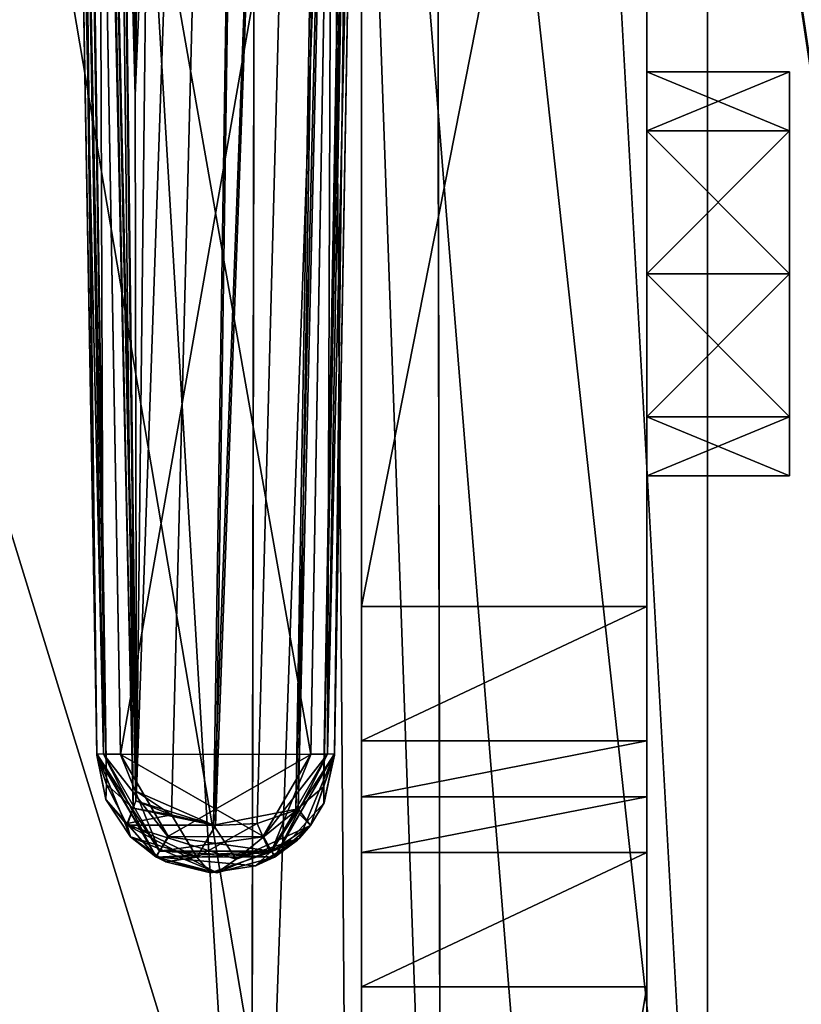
# Model space of a CAD drawing. Header units: millimetres. Extents: x -26 to 124, y -190 to 73.
# Tile 27 of 95: x 32 to 40, y 4 to 14. Entities that reach past the tile are written whole.
import ezdxf

# ---------------------------------------------------------------- set-up
doc = ezdxf.new("R2010")
doc.units = ezdxf.units.MM
doc.header["$LTSCALE"] = 41.718519
for name, color, linetype in [('1000', 7, 'CONTINUOUS'), ('1002', 7, 'CONTINUOUS'), ('1003', 7, 'CONTINUOUS'), ('1004', 7, 'CONTINUOUS'), ('1005', 7, 'CONTINUOUS'), ('1006', 7, 'CONTINUOUS'), ('112', 7, 'CONTINUOUS'), ('115', 7, 'CONTINUOUS'), ('116', 7, 'CONTINUOUS'), ('117', 7, 'CONTINUOUS'), ('118', 7, 'CONTINUOUS'), ('1250', 7, 'CONTINUOUS'), ('1251', 7, 'CONTINUOUS'), ('169', 7, 'CONTINUOUS'), ('170', 7, 'CONTINUOUS'), ('173', 7, 'CONTINUOUS'), ('178', 7, 'CONTINUOUS'), ('181', 7, 'CONTINUOUS'), ('182', 7, 'CONTINUOUS'), ('185', 7, 'CONTINUOUS'), ('230', 7, 'CONTINUOUS'), ('232', 7, 'CONTINUOUS'), ('235', 7, 'CONTINUOUS'), ('236', 7, 'CONTINUOUS'), ('378', 7, 'CONTINUOUS'), ('379', 7, 'CONTINUOUS'), ('380', 7, 'CONTINUOUS'), ('382', 7, 'CONTINUOUS'), ('383', 7, 'CONTINUOUS'), ('384', 7, 'CONTINUOUS'), ('682', 7, 'CONTINUOUS'), ('683', 7, 'CONTINUOUS'), ('684', 7, 'CONTINUOUS'), ('685', 7, 'CONTINUOUS'), ('687', 7, 'CONTINUOUS'), ('718', 7, 'CONTINUOUS'), ('720', 7, 'CONTINUOUS'), ('723', 7, 'CONTINUOUS'), ('725', 7, 'CONTINUOUS'), ('726', 7, 'CONTINUOUS'), ('766', 7, 'CONTINUOUS'), ('867', 7, 'CONTINUOUS'), ('998', 7, 'CONTINUOUS'), ('999', 7, 'CONTINUOUS')]:
    doc.layers.add(name, color=color, linetype=linetype)

msp = doc.modelspace()

# ---------------------------------------------------------------- linework, layer by layer
at = {"layer": '1000', "linetype": 'CONTINUOUS'}
for points in [[(38.283, -13.99, -14.5), (38.283, 4.01, -14.5), (35.283, -13.99, -14.5), (38.283, -13.99, -14.5)], [(38.283, 4.01, -14.5), (35.283, 4.01, -14.5), (35.283, -13.99, -14.5), (38.283, 4.01, -14.5)]]:
    msp.add_3dface(points, dxfattribs=at)
at = {"layer": '1002', "linetype": 'CONTINUOUS'}
for points in [[(38.283, 23.21, -32.5), (38.283, -13.99, -32.5), (35.283, 23.21, -32.5), (38.283, 23.21, -32.5)], [(38.283, -13.99, -32.5), (35.283, -13.99, -32.5), (35.283, 23.21, -32.5), (38.283, -13.99, -32.5)]]:
    msp.add_3dface(points, dxfattribs=at)
at = {"layer": '1003', "linetype": 'CONTINUOUS'}
for points in [[(38.283, 6.01, -16.5), (38.283, 6.01, -18.5), (35.283, 6.01, -18.5), (38.283, 6.01, -16.5)], [(35.283, 6.01, -16.5), (38.283, 6.01, -16.5), (35.283, 6.01, -18.5), (35.283, 6.01, -16.5)]]:
    msp.add_3dface(points, dxfattribs=at)
at = {"layer": '1004', "linetype": 'CONTINUOUS'}
for points in [[(38.283, 8.01, -20.5), (38.283, 23.21, -20.5), (35.283, 8.01, -20.5), (38.283, 8.01, -20.5)], [(38.283, 23.21, -20.5), (35.283, 23.21, -20.5), (35.283, 8.01, -20.5), (38.283, 23.21, -20.5)]]:
    msp.add_3dface(points, dxfattribs=at)
at = {"layer": '1005', "linetype": 'CONTINUOUS'}
for points in [[(38.283, 5.424, -15.086), (38.283, 6.01, -16.5), (35.283, 5.424, -15.086), (38.283, 5.424, -15.086)], [(35.283, 5.424, -15.086), (38.283, 6.01, -16.5), (35.283, 6.01, -16.5), (35.283, 5.424, -15.086)], [(38.283, 4.01, -14.5), (38.283, 5.424, -15.086), (35.283, 4.01, -14.5), (38.283, 4.01, -14.5)], [(35.283, 4.01, -14.5), (38.283, 5.424, -15.086), (35.283, 5.424, -15.086), (35.283, 4.01, -14.5)]]:
    msp.add_3dface(points, dxfattribs=at)
at = {"layer": '1006', "linetype": 'CONTINUOUS'}
for points in [[(38.283, 6.596, -19.914), (38.283, 8.01, -20.5), (35.283, 6.596, -19.914), (38.283, 6.596, -19.914)], [(38.283, 8.01, -20.5), (35.283, 8.01, -20.5), (35.283, 6.596, -19.914), (38.283, 8.01, -20.5)], [(38.283, 6.01, -18.5), (38.283, 6.596, -19.914), (35.283, 6.01, -18.5), (38.283, 6.01, -18.5)], [(38.283, 6.596, -19.914), (35.283, 6.596, -19.914), (35.283, 6.01, -18.5), (38.283, 6.596, -19.914)]]:
    msp.add_3dface(points, dxfattribs=at)
at = {"layer": '112', "color": 7, "linetype": 'CONTINUOUS'}
for points in [[(40.5, 6.454, 30.285), (40.5, 6.448, 38.102), (39.774, 48.054, 37.815), (40.5, 6.454, 30.285)], [(40.275, 19.356, 22.246), (40.5, 6.454, 30.285), (39.774, 48.054, 37.815), (40.275, 19.356, 22.246)], [(40.5, 6.46, -20.471), (40.275, 19.356, -20.246), (39.774, 48.054, -35.815), (40.5, 6.46, -20.471)], [(40.5, 6.46, -36.102), (40.5, 6.46, -20.471), (39.774, 48.054, -35.815), (40.5, 6.46, -36.102)]]:
    msp.add_3dface(points, dxfattribs=at)
at = {"layer": '115', "color": 7, "linetype": 'CONTINUOUS'}
for points in [[(35.726, 48.054, 34.084), (35, 6.448, 33.589), (35, 6.454, 28.029), (35.726, 48.054, 34.084)], [(35, 6.46, 22.471), (35.726, 48.054, 34.084), (35, 6.454, 28.029), (35, 6.46, 22.471)], [(35.726, 48.054, 34.084), (35, 6.46, 22.471), (35.225, 19.356, 22.246), (35.726, 48.054, 34.084)], [(35.726, 48.054, -32.084), (35.225, 19.356, -20.246), (35, 6.46, -31.589), (35.726, 48.054, -32.084)], [(35.225, 19.356, -20.246), (35, 6.46, -20.471), (35, 6.46, -31.589), (35.225, 19.356, -20.246)]]:
    msp.add_3dface(points, dxfattribs=at)
at = {"layer": '116', "color": 7, "linetype": 'CONTINUOUS'}
for points in [[(32.5, 6.454, 28.2), (32.5, 6.448, 33.933), (31.774, 48.054, 33.43), (32.5, 6.454, 28.2)], [(32.275, 19.356, 22.246), (32.5, 6.454, 28.2), (31.774, 48.054, 33.43), (32.275, 19.356, 22.246)], [(32.5, 6.46, -20.471), (32.275, 19.356, -20.246), (31.774, 48.054, -31.43), (32.5, 6.46, -20.471)], [(32.5, 6.46, -31.932), (32.5, 6.46, -20.471), (31.774, 48.054, -31.43), (32.5, 6.46, -31.932)], [(32.5, 6.46, 22.471), (32.5, 6.454, 28.2), (32.275, 19.356, 22.246), (32.5, 6.46, 22.471)]]:
    msp.add_3dface(points, dxfattribs=at)
at = {"layer": '117', "color": 7, "linetype": 'CONTINUOUS'}
for points in [[(32.5, 6.46, 22.471), (33.13, 5.375, 22.486), (32.5, 6.454, 28.2), (32.5, 6.46, 22.471)], [(32.5, 6.454, 28.2), (33.13, 5.375, 22.486), (32.5, 6.448, 33.933), (32.5, 6.454, 28.2)], [(32.5, 6.448, 33.933), (33.13, 5.375, 22.486), (32.596, 5.98, 34.255), (32.5, 6.448, 33.933)], [(35, 6.46, 22.471), (34.632, 5.574, 34.198), (34.378, 5.379, 22.486), (35, 6.46, 22.471)], [(34.749, 5.709, 34.099), (34.632, 5.574, 34.198), (35, 6.46, 22.471), (34.749, 5.709, 34.099)], [(34.888, 5.943, 33.93), (34.749, 5.709, 34.099), (35, 6.46, 22.471), (34.888, 5.943, 33.93)], [(35, 6.46, 22.471), (35, 6.454, 28.029), (34.888, 5.943, 33.93), (35, 6.46, 22.471)], [(35, 6.448, 33.589), (34.888, 5.943, 33.93), (35, 6.454, 28.029), (35, 6.448, 33.589)], [(33.13, 5.375, 22.486), (32.854, 5.588, 34.543), (32.596, 5.98, 34.255), (33.13, 5.375, 22.486)], [(33.762, 5.21, 34.543), (32.854, 5.588, 34.543), (33.13, 5.375, 22.486), (33.762, 5.21, 34.543)], [(34.632, 5.574, 34.198), (33.762, 5.21, 34.543), (34.378, 5.379, 22.486), (34.632, 5.574, 34.198)], [(34.378, 5.379, 22.486), (33.762, 5.21, 34.543), (33.13, 5.375, 22.486), (34.378, 5.379, 22.486)]]:
    msp.add_3dface(points, dxfattribs=at)
at = {"layer": '118', "color": 7, "linetype": 'CONTINUOUS'}
for points in [[(32.5, 6.46, -20.471), (32.5, 6.46, -31.932), (32.596, 5.981, -32.255), (32.5, 6.46, -20.471)], [(33.122, 5.379, -20.486), (32.5, 6.46, -20.471), (32.854, 5.588, -32.543), (33.122, 5.379, -20.486)], [(32.854, 5.588, -32.543), (32.5, 6.46, -20.471), (32.596, 5.981, -32.255), (32.854, 5.588, -32.543)], [(35, 6.46, -31.589), (35, 6.46, -20.471), (34.37, 5.375, -20.486), (35, 6.46, -31.589)], [(35, 6.46, -31.589), (34.37, 5.375, -20.486), (34.89, 5.947, -31.928), (35, 6.46, -31.589)], [(34.89, 5.947, -31.928), (34.37, 5.375, -20.486), (34.749, 5.709, -32.098), (34.89, 5.947, -31.928)], [(34.749, 5.709, -32.098), (34.37, 5.375, -20.486), (34.611, 5.554, -32.213), (34.749, 5.709, -32.098)], [(33.227, 5.325, -32.579), (33.122, 5.379, -20.486), (32.854, 5.588, -32.543), (33.227, 5.325, -32.579)], [(34.611, 5.554, -32.213), (34.37, 5.375, -20.486), (34.168, 5.282, -32.439), (34.611, 5.554, -32.213)], [(34.37, 5.375, -20.486), (33.122, 5.379, -20.486), (34.168, 5.282, -32.439), (34.37, 5.375, -20.486)], [(34.168, 5.282, -32.439), (33.122, 5.379, -20.486), (33.695, 5.211, -32.553), (34.168, 5.282, -32.439)], [(33.695, 5.211, -32.553), (33.122, 5.379, -20.486), (33.227, 5.325, -32.579), (33.695, 5.211, -32.553)]]:
    msp.add_3dface(points, dxfattribs=at)
at = {"layer": '1250', "linetype": 'CONTINUOUS'}
for points in [[(38.283, 10.007, -27.503), (38.283, 11.51, -28.125), (39.783, 10.007, -27.503), (38.283, 10.007, -27.503)], [(39.783, 10.007, -27.503), (38.283, 11.51, -28.125), (39.783, 11.51, -28.125), (39.783, 10.007, -27.503)], [(38.283, 11.51, -23.875), (38.283, 10.007, -24.497), (39.783, 11.51, -23.875), (38.283, 11.51, -23.875)], [(39.783, 11.51, -23.875), (38.283, 10.007, -24.497), (39.783, 10.007, -24.497), (39.783, 11.51, -23.875)], [(38.283, 9.385, -26), (38.283, 10.007, -27.503), (39.783, 9.385, -26), (38.283, 9.385, -26)], [(39.783, 9.385, -26), (38.283, 10.007, -27.503), (39.783, 10.007, -27.503), (39.783, 9.385, -26)], [(38.283, 10.007, -24.497), (38.283, 9.385, -26), (39.783, 10.007, -24.497), (38.283, 10.007, -24.497)], [(39.783, 10.007, -24.497), (38.283, 9.385, -26), (39.783, 9.385, -26), (39.783, 10.007, -24.497)]]:
    msp.add_3dface(points, dxfattribs=at)
at = {"layer": '1251', "linetype": 'CONTINUOUS'}
for points in [[(38.283, 13.635, -26), (38.283, 13.013, -24.497), (39.783, 13.635, -26), (38.283, 13.635, -26)], [(39.783, 13.635, -26), (38.283, 13.013, -24.497), (39.783, 13.013, -24.497), (39.783, 13.635, -26)], [(38.283, 13.013, -27.503), (38.283, 13.635, -26), (39.783, 13.013, -27.503), (38.283, 13.013, -27.503)], [(39.783, 13.013, -27.503), (38.283, 13.635, -26), (39.783, 13.635, -26), (39.783, 13.013, -27.503)], [(39.783, 11.51, -28.125), (38.283, 11.51, -28.125), (38.283, 13.013, -27.503), (39.783, 11.51, -28.125)], [(38.283, 11.51, -23.875), (39.783, 11.51, -23.875), (39.783, 13.013, -24.497), (38.283, 11.51, -23.875)], [(38.283, 13.013, -24.497), (38.283, 11.51, -23.875), (39.783, 13.013, -24.497), (38.283, 13.013, -24.497)], [(39.783, 11.51, -28.125), (38.283, 13.013, -27.503), (39.783, 13.013, -27.503), (39.783, 11.51, -28.125)]]:
    msp.add_3dface(points, dxfattribs=at)
at = {"layer": '169', "color": 7, "linetype": 'CONTINUOUS'}
for points in [[(31.943, 48.065, 34.123), (31.774, 48.054, 33.43), (32.602, 6.137, 34.467), (31.943, 48.065, 34.123)], [(31.774, 48.054, 33.43), (32.5, 6.448, 33.933), (32.602, 6.137, 34.467), (31.774, 48.054, 33.43)], [(32.882, 5.891, 34.93), (31.987, 48.067, 34.203), (31.943, 48.065, 34.123), (32.882, 5.891, 34.93)], [(32.882, 5.891, 34.93), (31.943, 48.065, 34.123), (32.602, 6.137, 34.467), (32.882, 5.891, 34.93)], [(32.906, 13.385, 34.991), (32.407, 48.08, 34.654), (31.987, 48.067, 34.203), (32.906, 13.385, 34.991)], [(32.919, 6.066, 34.971), (32.906, 13.385, 34.991), (31.987, 48.067, 34.203), (32.919, 6.066, 34.971)], [(32.91, 5.968, 34.961), (32.919, 6.066, 34.971), (31.987, 48.067, 34.203), (32.91, 5.968, 34.961)], [(32.882, 5.891, 34.93), (32.91, 5.968, 34.961), (31.987, 48.067, 34.203), (32.882, 5.891, 34.93)], [(32.407, 48.08, 34.654), (32.906, 13.385, 34.991), (32.653, 34.438, 34.827), (32.407, 48.08, 34.654)], [(32.901, 20.796, 34.999), (32.653, 34.438, 34.827), (32.906, 13.385, 34.991), (32.901, 20.796, 34.999)]]:
    msp.add_3dface(points, dxfattribs=at)
at = {"layer": '170', "color": 7, "linetype": 'CONTINUOUS'}
for points in [[(33.395, 48.08, 35.333), (33.147, 34.438, 35.167), (32.906, 13.385, 34.991), (33.395, 48.08, 35.333)], [(32.919, 6.066, 34.971), (33.395, 48.08, 35.333), (32.906, 13.385, 34.991), (32.919, 6.066, 34.971)], [(34.374, 48.06, 35.578), (33.395, 48.08, 35.333), (32.919, 6.066, 34.971), (34.374, 48.06, 35.578)], [(33.728, 5.71, 35.062), (34.374, 48.06, 35.578), (32.919, 6.066, 34.971), (33.728, 5.71, 35.062)], [(35.313, 48.049, 35.119), (34.374, 48.06, 35.578), (33.728, 5.71, 35.062), (35.313, 48.049, 35.119)], [(34.619, 5.883, 34.572), (35.313, 48.049, 35.119), (33.728, 5.71, 35.062), (34.619, 5.883, 34.572)], [(35.614, 48.049, 34.654), (35.313, 48.049, 35.119), (34.619, 5.883, 34.572), (35.614, 48.049, 34.654)], [(34.888, 6.12, 34.139), (35.614, 48.049, 34.654), (34.619, 5.883, 34.572), (34.888, 6.12, 34.139)], [(35.726, 48.054, 34.084), (35.614, 48.049, 34.654), (34.888, 6.12, 34.139), (35.726, 48.054, 34.084)], [(35, 6.448, 33.589), (35.726, 48.054, 34.084), (34.888, 6.12, 34.139), (35, 6.448, 33.589)], [(33.147, 34.438, 35.167), (32.901, 20.796, 34.999), (32.906, 13.385, 34.991), (33.147, 34.438, 35.167)]]:
    msp.add_3dface(points, dxfattribs=at)
at = {"layer": '173', "color": 7, "linetype": 'CONTINUOUS'}
for points in [[(40.031, 48.064, 38.656), (39.774, 48.054, 37.815), (40.689, 6.033, 38.821), (40.031, 48.064, 38.656)], [(39.774, 48.054, 37.815), (40.5, 6.448, 38.102), (40.689, 6.033, 38.821), (39.774, 48.054, 37.815)]]:
    msp.add_3dface(points, dxfattribs=at)
at = {"layer": '178', "color": 7, "linetype": 'CONTINUOUS'}
for points in [[(40.686, 6.036, -36.815), (39.774, 48.054, -35.815), (40.058, 48.065, -36.693), (40.686, 6.036, -36.815)], [(40.5, 6.46, -36.102), (39.774, 48.054, -35.815), (40.686, 6.036, -36.815), (40.5, 6.46, -36.102)]]:
    msp.add_3dface(points, dxfattribs=at)
at = {"layer": '181', "color": 7, "linetype": 'CONTINUOUS'}
for points in [[(33.395, 48.08, -33.333), (34.373, 48.06, -33.578), (32.906, 13.385, -32.991), (33.395, 48.08, -33.333)], [(33.395, 48.08, -33.333), (32.906, 13.385, -32.991), (33.147, 34.438, -33.167), (33.395, 48.08, -33.333)], [(34.373, 48.06, -33.578), (32.919, 6.066, -32.971), (32.906, 13.385, -32.991), (34.373, 48.06, -33.578)], [(33.286, 5.819, -33.069), (32.919, 6.066, -32.971), (34.373, 48.06, -33.578), (33.286, 5.819, -33.069)], [(33.75, 5.706, -33.058), (33.286, 5.819, -33.069), (34.373, 48.06, -33.578), (33.75, 5.706, -33.058)], [(35.313, 48.049, -33.119), (33.75, 5.706, -33.058), (34.373, 48.06, -33.578), (35.313, 48.049, -33.119)], [(34.188, 5.73, -32.908), (33.75, 5.706, -33.058), (35.313, 48.049, -33.119), (34.188, 5.73, -32.908)], [(34.595, 5.87, -32.598), (34.188, 5.73, -32.908), (35.313, 48.049, -33.119), (34.595, 5.87, -32.598)], [(34.884, 6.114, -32.151), (34.595, 5.87, -32.598), (35.614, 48.049, -32.654), (34.884, 6.114, -32.151)], [(35.614, 48.049, -32.654), (34.595, 5.87, -32.598), (35.313, 48.049, -33.119), (35.614, 48.049, -32.654)], [(35.726, 48.054, -32.084), (35, 6.46, -31.589), (34.884, 6.114, -32.151), (35.726, 48.054, -32.084)], [(35.726, 48.054, -32.084), (34.884, 6.114, -32.151), (35.614, 48.049, -32.654), (35.726, 48.054, -32.084)], [(32.901, 20.796, -32.999), (33.147, 34.438, -33.167), (32.906, 13.385, -32.991), (32.901, 20.796, -32.999)]]:
    msp.add_3dface(points, dxfattribs=at)
at = {"layer": '182', "color": 7, "linetype": 'CONTINUOUS'}
for points in [[(32.5, 6.46, -31.932), (31.774, 48.054, -31.43), (31.943, 48.065, -32.123), (32.5, 6.46, -31.932)], [(31.943, 48.065, -32.123), (31.987, 48.067, -32.203), (32.602, 6.137, -32.466), (31.943, 48.065, -32.123)], [(32.5, 6.46, -31.932), (31.943, 48.065, -32.123), (32.602, 6.137, -32.466), (32.5, 6.46, -31.932)], [(32.407, 48.08, -32.654), (32.882, 5.891, -32.93), (31.987, 48.067, -32.203), (32.407, 48.08, -32.654)], [(31.987, 48.067, -32.203), (32.882, 5.891, -32.93), (32.602, 6.137, -32.466), (31.987, 48.067, -32.203)], [(32.919, 6.066, -32.971), (32.91, 5.968, -32.961), (32.407, 48.08, -32.654), (32.919, 6.066, -32.971)], [(32.906, 13.385, -32.991), (32.919, 6.066, -32.971), (32.407, 48.08, -32.654), (32.906, 13.385, -32.991)], [(32.91, 5.968, -32.961), (32.882, 5.891, -32.93), (32.407, 48.08, -32.654), (32.91, 5.968, -32.961)], [(32.906, 13.385, -32.991), (32.407, 48.08, -32.654), (32.653, 34.438, -32.827), (32.906, 13.385, -32.991)], [(32.901, 20.796, -32.999), (32.906, 13.385, -32.991), (32.653, 34.438, -32.827), (32.901, 20.796, -32.999)]]:
    msp.add_3dface(points, dxfattribs=at)
at = {"layer": '185', "color": 7, "linetype": 'CONTINUOUS'}
for points in [[(35, 6.46, -31.589), (34.89, 5.947, -31.928), (34.884, 6.114, -32.151), (35, 6.46, -31.589)], [(34.884, 6.114, -32.151), (34.749, 5.709, -32.098), (34.595, 5.87, -32.598), (34.884, 6.114, -32.151)], [(34.89, 5.947, -31.928), (34.749, 5.709, -32.098), (34.884, 6.114, -32.151), (34.89, 5.947, -31.928)], [(32.919, 6.066, -32.971), (33.286, 5.819, -33.069), (32.91, 5.968, -32.961), (32.919, 6.066, -32.971)], [(32.91, 5.968, -32.961), (33.286, 5.819, -33.069), (32.882, 5.891, -32.93), (32.91, 5.968, -32.961)], [(32.882, 5.891, -32.93), (33.286, 5.819, -33.069), (32.822, 5.73, -32.785), (32.882, 5.891, -32.93)], [(32.822, 5.73, -32.785), (33.286, 5.819, -33.069), (33.552, 5.375, -32.928), (32.822, 5.73, -32.785)], [(33.286, 5.819, -33.069), (33.75, 5.706, -33.058), (33.552, 5.375, -32.928), (33.286, 5.819, -33.069)], [(34.188, 5.73, -32.908), (34.595, 5.87, -32.598), (34.322, 5.424, -32.643), (34.188, 5.73, -32.908)], [(34.595, 5.87, -32.598), (34.749, 5.709, -32.098), (34.322, 5.424, -32.643), (34.595, 5.87, -32.598)], [(33.552, 5.375, -32.928), (32.854, 5.588, -32.543), (32.822, 5.73, -32.785), (33.552, 5.375, -32.928)], [(33.75, 5.706, -33.058), (34.188, 5.73, -32.908), (33.552, 5.375, -32.928), (33.75, 5.706, -33.058)], [(33.552, 5.375, -32.928), (34.188, 5.73, -32.908), (34.322, 5.424, -32.643), (33.552, 5.375, -32.928)], [(34.749, 5.709, -32.098), (34.611, 5.554, -32.213), (34.322, 5.424, -32.643), (34.749, 5.709, -32.098)], [(33.227, 5.325, -32.579), (32.854, 5.588, -32.543), (33.552, 5.375, -32.928), (33.227, 5.325, -32.579)], [(34.611, 5.554, -32.213), (34.168, 5.282, -32.439), (34.322, 5.424, -32.643), (34.611, 5.554, -32.213)], [(33.695, 5.211, -32.553), (33.552, 5.375, -32.928), (34.322, 5.424, -32.643), (33.695, 5.211, -32.553)], [(34.168, 5.282, -32.439), (33.695, 5.211, -32.553), (34.322, 5.424, -32.643), (34.168, 5.282, -32.439)], [(33.695, 5.211, -32.553), (33.227, 5.325, -32.579), (33.552, 5.375, -32.928), (33.695, 5.211, -32.553)]]:
    msp.add_3dface(points, dxfattribs=at)
at = {"layer": '230', "color": 7, "linetype": 'CONTINUOUS'}
for points in [[(34.75, 6.455, 22.221), (32.75, 6.456, 22.221), (32.527, 19.11, 22), (34.75, 6.455, 22.221)], [(34.973, 19.11, 22), (34.75, 6.455, 22.221), (32.527, 19.11, 22), (34.973, 19.11, 22)], [(34.75, 6.455, 22.221), (33.248, 5.592, 22.236), (32.75, 6.456, 22.221), (34.75, 6.455, 22.221)], [(34.75, 6.455, 22.221), (34.246, 5.588, 22.236), (33.248, 5.592, 22.236), (34.75, 6.455, 22.221)]]:
    msp.add_3dface(points, dxfattribs=at)
at = {"layer": '232', "color": 7, "linetype": 'CONTINUOUS'}
for points in [[(32.527, 19.11, -20), (32.75, 6.455, -20.221), (34.973, 19.11, -20), (32.527, 19.11, -20)], [(34.973, 19.11, -20), (32.75, 6.455, -20.221), (34.75, 6.456, -20.221), (34.973, 19.11, -20)], [(34.75, 6.456, -20.221), (32.75, 6.455, -20.221), (34.252, 5.592, -20.236), (34.75, 6.456, -20.221)], [(34.252, 5.592, -20.236), (32.75, 6.455, -20.221), (33.254, 5.588, -20.236), (34.252, 5.592, -20.236)]]:
    msp.add_3dface(points, dxfattribs=at)
at = {"layer": '235', "color": 7, "linetype": 'CONTINUOUS'}
for points in [[(35, 6.448, 33.589), (34.888, 6.12, 34.139), (34.888, 5.943, 33.93), (35, 6.448, 33.589)], [(34.888, 6.12, 34.139), (34.619, 5.883, 34.572), (34.749, 5.709, 34.099), (34.888, 6.12, 34.139)], [(34.888, 6.12, 34.139), (34.749, 5.709, 34.099), (34.888, 5.943, 33.93), (34.888, 6.12, 34.139)], [(33.728, 5.71, 35.062), (32.919, 6.066, 34.971), (32.91, 5.968, 34.961), (33.728, 5.71, 35.062)], [(32.882, 5.891, 34.93), (33.728, 5.71, 35.062), (32.91, 5.968, 34.961), (32.882, 5.891, 34.93)], [(32.82, 5.712, 34.762), (33.728, 5.71, 35.062), (32.882, 5.891, 34.93), (32.82, 5.712, 34.762)], [(34.619, 5.883, 34.572), (33.728, 5.71, 35.062), (33.968, 5.353, 34.837), (34.619, 5.883, 34.572)], [(34.619, 5.883, 34.572), (33.968, 5.353, 34.837), (34.749, 5.709, 34.099), (34.619, 5.883, 34.572)], [(33.728, 5.71, 35.062), (32.82, 5.712, 34.762), (33.968, 5.353, 34.837), (33.728, 5.71, 35.062)], [(32.82, 5.712, 34.762), (32.854, 5.588, 34.543), (33.762, 5.21, 34.543), (32.82, 5.712, 34.762)], [(33.968, 5.353, 34.837), (32.82, 5.712, 34.762), (33.762, 5.21, 34.543), (33.968, 5.353, 34.837)], [(34.749, 5.709, 34.099), (33.968, 5.353, 34.837), (34.632, 5.574, 34.198), (34.749, 5.709, 34.099)], [(34.632, 5.574, 34.198), (33.968, 5.353, 34.837), (33.762, 5.21, 34.543), (34.632, 5.574, 34.198)]]:
    msp.add_3dface(points, dxfattribs=at)
at = {"layer": '236', "color": 7, "linetype": 'CONTINUOUS'}
for points in [[(32.5, 6.448, 33.933), (32.596, 5.98, 34.255), (32.602, 6.137, 34.467), (32.5, 6.448, 33.933)], [(32.596, 5.98, 34.255), (32.82, 5.712, 34.762), (32.602, 6.137, 34.467), (32.596, 5.98, 34.255)], [(32.82, 5.712, 34.762), (32.882, 5.891, 34.93), (32.602, 6.137, 34.467), (32.82, 5.712, 34.762)], [(32.854, 5.588, 34.543), (32.82, 5.712, 34.762), (32.596, 5.98, 34.255), (32.854, 5.588, 34.543)]]:
    msp.add_3dface(points, dxfattribs=at)
at = {"layer": '378', "color": 7, "linetype": 'CONTINUOUS'}
for points in [[(35.225, 19.356, -20.246), (35.151, 19.182, -20.074), (35, 6.46, -20.471), (35.225, 19.356, -20.246)], [(35.151, 19.182, -20.074), (34.973, 19.11, -20), (34.927, 6.457, -20.294), (35.151, 19.182, -20.074)], [(35, 6.46, -20.471), (35.151, 19.182, -20.074), (34.927, 6.457, -20.294), (35, 6.46, -20.471)], [(34.973, 19.11, -20), (34.75, 6.456, -20.221), (34.927, 6.457, -20.294), (34.973, 19.11, -20)]]:
    msp.add_3dface(points, dxfattribs=at)
at = {"layer": '379', "color": 7, "linetype": 'CONTINUOUS'}
for points in [[(32.573, 6.458, -20.294), (32.5, 6.46, -20.471), (33.122, 5.379, -20.486), (32.573, 6.458, -20.294)], [(32.75, 6.455, -20.221), (32.573, 6.458, -20.294), (33.161, 5.438, -20.312), (32.75, 6.455, -20.221)], [(33.161, 5.438, -20.312), (32.573, 6.458, -20.294), (33.122, 5.379, -20.486), (33.161, 5.438, -20.312)], [(33.254, 5.588, -20.236), (32.75, 6.455, -20.221), (33.161, 5.438, -20.312), (33.254, 5.588, -20.236)], [(34.75, 6.456, -20.221), (34.252, 5.592, -20.236), (34.927, 6.457, -20.294), (34.75, 6.456, -20.221)], [(34.927, 6.457, -20.294), (34.252, 5.592, -20.236), (34.338, 5.438, -20.312), (34.927, 6.457, -20.294)], [(35, 6.46, -20.471), (34.927, 6.457, -20.294), (34.338, 5.438, -20.312), (35, 6.46, -20.471)], [(35, 6.46, -20.471), (34.338, 5.438, -20.312), (34.37, 5.375, -20.486), (35, 6.46, -20.471)], [(34.252, 5.592, -20.236), (33.254, 5.588, -20.236), (34.338, 5.438, -20.312), (34.252, 5.592, -20.236)], [(33.254, 5.588, -20.236), (33.161, 5.438, -20.312), (34.338, 5.438, -20.312), (33.254, 5.588, -20.236)], [(34.37, 5.375, -20.486), (33.161, 5.438, -20.312), (33.122, 5.379, -20.486), (34.37, 5.375, -20.486)], [(34.338, 5.438, -20.312), (33.161, 5.438, -20.312), (34.37, 5.375, -20.486), (34.338, 5.438, -20.312)]]:
    msp.add_3dface(points, dxfattribs=at)
at = {"layer": '380', "color": 7, "linetype": 'CONTINUOUS'}
for points in [[(32.275, 19.356, -20.246), (32.5, 6.46, -20.471), (32.573, 6.458, -20.294), (32.275, 19.356, -20.246)], [(32.275, 19.356, -20.246), (32.573, 6.458, -20.294), (32.349, 19.182, -20.074), (32.275, 19.356, -20.246)], [(32.349, 19.182, -20.074), (32.573, 6.458, -20.294), (32.527, 19.11, -20), (32.349, 19.182, -20.074)], [(32.573, 6.458, -20.294), (32.75, 6.455, -20.221), (32.527, 19.11, -20), (32.573, 6.458, -20.294)]]:
    msp.add_3dface(points, dxfattribs=at)
at = {"layer": '382', "color": 7, "linetype": 'CONTINUOUS'}
for points in [[(32.349, 19.182, 22.074), (32.5, 6.46, 22.471), (32.275, 19.356, 22.246), (32.349, 19.182, 22.074)], [(32.573, 6.457, 22.294), (32.5, 6.46, 22.471), (32.349, 19.182, 22.074), (32.573, 6.457, 22.294)], [(32.527, 19.11, 22), (32.573, 6.457, 22.294), (32.349, 19.182, 22.074), (32.527, 19.11, 22)], [(32.75, 6.456, 22.221), (32.573, 6.457, 22.294), (32.527, 19.11, 22), (32.75, 6.456, 22.221)]]:
    msp.add_3dface(points, dxfattribs=at)
at = {"layer": '383', "color": 7, "linetype": 'CONTINUOUS'}
for points in [[(33.13, 5.375, 22.486), (32.5, 6.46, 22.471), (33.162, 5.438, 22.312), (33.13, 5.375, 22.486)], [(33.162, 5.438, 22.312), (32.5, 6.46, 22.471), (32.573, 6.457, 22.294), (33.162, 5.438, 22.312)], [(33.162, 5.438, 22.312), (32.573, 6.457, 22.294), (33.248, 5.592, 22.236), (33.162, 5.438, 22.312)], [(33.248, 5.592, 22.236), (32.573, 6.457, 22.294), (32.75, 6.456, 22.221), (33.248, 5.592, 22.236)], [(34.75, 6.455, 22.221), (34.339, 5.438, 22.312), (34.246, 5.588, 22.236), (34.75, 6.455, 22.221)], [(34.927, 6.458, 22.294), (34.378, 5.379, 22.486), (34.339, 5.438, 22.312), (34.927, 6.458, 22.294)], [(34.927, 6.458, 22.294), (34.339, 5.438, 22.312), (34.75, 6.455, 22.221), (34.927, 6.458, 22.294)], [(35, 6.46, 22.471), (34.378, 5.379, 22.486), (34.927, 6.458, 22.294), (35, 6.46, 22.471)], [(34.246, 5.588, 22.236), (33.162, 5.438, 22.312), (33.248, 5.592, 22.236), (34.246, 5.588, 22.236)], [(34.339, 5.438, 22.312), (33.162, 5.438, 22.312), (34.246, 5.588, 22.236), (34.339, 5.438, 22.312)], [(34.378, 5.379, 22.486), (33.13, 5.375, 22.486), (34.339, 5.438, 22.312), (34.378, 5.379, 22.486)], [(34.339, 5.438, 22.312), (33.13, 5.375, 22.486), (33.162, 5.438, 22.312), (34.339, 5.438, 22.312)]]:
    msp.add_3dface(points, dxfattribs=at)
at = {"layer": '384', "color": 7, "linetype": 'CONTINUOUS'}
for points in [[(35, 6.46, 22.471), (34.927, 6.458, 22.294), (35.225, 19.356, 22.246), (35, 6.46, 22.471)], [(35.225, 19.356, 22.246), (34.927, 6.458, 22.294), (35.151, 19.182, 22.074), (35.225, 19.356, 22.246)], [(35.151, 19.182, 22.074), (34.927, 6.458, 22.294), (34.973, 19.11, 22), (35.151, 19.182, 22.074)], [(34.927, 6.458, 22.294), (34.75, 6.455, 22.221), (34.973, 19.11, 22), (34.927, 6.458, 22.294)]]:
    msp.add_3dface(points, dxfattribs=at)
at = {"layer": '682', "color": 7, "linetype": 'CONTINUOUS'}
for points in [[(34.121, -3.89, -35.961), (34.121, -3.89, -35.283), (34.215, 49.717, -36.218), (34.121, -3.89, -35.961)], [(34.121, -3.89, -35.961), (34.215, 49.717, -36.218), (34.123, -2.952, -36.986), (34.121, -3.89, -35.961)], [(34.215, 49.717, -36.218), (34.124, -2.014, -38.01), (34.123, -2.952, -36.986), (34.215, 49.717, -36.218)], [(34.17, 24.052, -38.983), (34.124, -2.014, -38.01), (34.215, 49.717, -36.218), (34.17, 24.052, -38.983)]]:
    msp.add_3dface(points, dxfattribs=at)
at = {"layer": '683', "color": 7, "linetype": 'CONTINUOUS'}
for points in [[(34.121, -3.89, -35.283), (36.121, -3.89, -35.283), (36.028, 49.717, -36.218), (34.121, -3.89, -35.283)], [(34.121, -3.89, -35.283), (36.028, 49.717, -36.218), (34.215, 49.717, -36.218), (34.121, -3.89, -35.283)]]:
    msp.add_3dface(points, dxfattribs=at)
at = {"layer": '684', "color": 7, "linetype": 'CONTINUOUS'}
for points in [[(36.028, 49.717, -36.218), (36.121, -3.89, -35.283), (36.072, 24.049, -39.572), (36.028, 49.717, -36.218)], [(36.121, -3.89, -35.283), (36.118, -2.014, -38.636), (36.072, 24.049, -39.572), (36.121, -3.89, -35.283)]]:
    msp.add_3dface(points, dxfattribs=at)
at = {"layer": '685', "color": 7, "linetype": 'CONTINUOUS'}
for points in [[(34.17, 24.052, -38.983), (31.006, 50.11, -38.845), (34.124, -2.014, -38.01), (34.17, 24.052, -38.983)], [(34.124, -2.014, -38.01), (31.006, 50.11, -38.845), (31.455, -2.014, -37.069), (34.124, -2.014, -38.01)]]:
    msp.add_3dface(points, dxfattribs=at)
at = {"layer": '687', "color": 7, "linetype": 'CONTINUOUS'}
for points in [[(38.921, -2.014, -39.408), (36.027, 50.11, -40.507), (36.072, 24.049, -39.572), (38.921, -2.014, -39.408)], [(36.027, 50.11, -40.507), (38.921, -2.014, -39.408), (38.921, 50.11, -41.284), (36.027, 50.11, -40.507)], [(41.753, -2.014, -40.063), (41.799, 24.05, -41.003), (38.921, 50.11, -41.284), (41.753, -2.014, -40.063)], [(38.921, -2.014, -39.408), (41.753, -2.014, -40.063), (38.921, 50.11, -41.284), (38.921, -2.014, -39.408)], [(36.118, -2.014, -38.636), (38.921, -2.014, -39.408), (36.072, 24.049, -39.572), (36.118, -2.014, -38.636)]]:
    msp.add_3dface(points, dxfattribs=at)
at = {"layer": '718', "color": 7, "linetype": 'CONTINUOUS'}
for points in [[(31.006, 50.11, 40.845), (34.124, -2.014, 40.01), (31.455, -2.014, 39.069), (31.006, 50.11, 40.845)], [(34.124, -2.014, 40.01), (31.006, 50.11, 40.845), (34.17, 24.052, 40.983), (34.124, -2.014, 40.01)]]:
    msp.add_3dface(points, dxfattribs=at)
at = {"layer": '720', "color": 7, "linetype": 'CONTINUOUS'}
for points in [[(36.027, 50.11, 42.507), (38.921, 50.11, 43.284), (38.921, -2.014, 41.408), (36.027, 50.11, 42.507)], [(36.072, 24.049, 41.572), (36.027, 50.11, 42.507), (38.921, -2.014, 41.408), (36.072, 24.049, 41.572)], [(38.921, 50.11, 43.284), (41.753, -2.014, 42.063), (38.921, -2.014, 41.408), (38.921, 50.11, 43.284)], [(41.753, -2.014, 42.063), (38.921, 50.11, 43.284), (41.799, 24.05, 43.003), (41.753, -2.014, 42.063)], [(36.118, -2.014, 40.636), (36.072, 24.049, 41.572), (38.921, -2.014, 41.408), (36.118, -2.014, 40.636)]]:
    msp.add_3dface(points, dxfattribs=at)
at = {"layer": '723', "color": 7, "linetype": 'CONTINUOUS'}
for points in [[(36.121, -3.89, 38.608), (36.121, -3.89, 37.283), (36.028, 49.717, 38.218), (36.121, -3.89, 38.608)], [(36.121, -3.89, 38.608), (36.028, 49.717, 38.218), (36.119, -2.952, 39.622), (36.121, -3.89, 38.608)], [(36.119, -2.952, 39.622), (36.028, 49.717, 38.218), (36.118, -2.014, 40.636), (36.119, -2.952, 39.622)], [(36.118, -2.014, 40.636), (36.028, 49.717, 38.218), (36.072, 24.049, 41.572), (36.118, -2.014, 40.636)]]:
    msp.add_3dface(points, dxfattribs=at)
at = {"layer": '725', "color": 7, "linetype": 'CONTINUOUS'}
for points in [[(34.215, 49.717, 38.218), (34.121, -3.89, 37.283), (34.17, 24.052, 40.983), (34.215, 49.717, 38.218)], [(34.121, -3.89, 37.283), (34.124, -2.014, 40.01), (34.17, 24.052, 40.983), (34.121, -3.89, 37.283)]]:
    msp.add_3dface(points, dxfattribs=at)
at = {"layer": '726', "color": 7, "linetype": 'CONTINUOUS'}
for points in [[(36.121, -3.89, 37.283), (34.121, -3.89, 37.283), (34.215, 49.717, 38.218), (36.121, -3.89, 37.283)], [(36.121, -3.89, 37.283), (34.215, 49.717, 38.218), (36.028, 49.717, 38.218), (36.121, -3.89, 37.283)]]:
    msp.add_3dface(points, dxfattribs=at)
at = {"layer": '766', "color": 7, "linetype": 'CONTINUOUS'}
for points in [[(34.756, 48.61, -42.163), (28.058, -2.771, -37.841), (27.254, 22.838, -38.471), (34.756, 48.61, -42.163)], [(35.15, -2.771, -40.407), (28.058, -2.771, -37.841), (34.756, 48.61, -42.163), (35.15, -2.771, -40.407)], [(42.47, -2.771, -42.224), (35.15, -2.771, -40.407), (34.756, 48.61, -42.163), (42.47, -2.771, -42.224)], [(43.372, 48.61, -44.215), (42.47, -2.771, -42.224), (34.756, 48.61, -42.163), (43.372, 48.61, -44.215)]]:
    msp.add_3dface(points, dxfattribs=at)
at = {"layer": '867', "color": 7, "linetype": 'CONTINUOUS'}
for points in [[(26.446, 48.61, 41.101), (27.251, 22.928, 40.473), (35.15, -2.771, 42.407), (26.446, 48.61, 41.101)], [(26.446, 48.61, 41.101), (35.15, -2.771, 42.407), (34.756, 48.61, 44.163), (26.446, 48.61, 41.101)], [(35.15, -2.771, 42.407), (42.484, -2.771, 44.226), (34.756, 48.61, 44.163), (35.15, -2.771, 42.407)], [(34.756, 48.61, 44.163), (42.484, -2.771, 44.226), (42.92, 22.932, 45.22), (34.756, 48.61, 44.163)], [(28.058, -2.771, 39.841), (35.15, -2.771, 42.407), (27.251, 22.928, 40.473), (28.058, -2.771, 39.841)]]:
    msp.add_3dface(points, dxfattribs=at)
at = {"layer": '998', "linetype": 'CONTINUOUS'}
for points in [[(38.283, 8.01, -20.5), (38.283, 6.596, -19.914), (38.283, 23.21, -32.5), (38.283, 8.01, -20.5)], [(38.283, 23.21, -32.5), (38.283, 6.596, -19.914), (38.283, -13.99, -14.5), (38.283, 23.21, -32.5)], [(38.283, 23.21, -20.5), (38.283, 8.01, -20.5), (38.283, 23.21, -32.5), (38.283, 23.21, -20.5)], [(38.283, -13.99, -32.5), (38.283, 23.21, -32.5), (38.283, -13.99, -14.5), (38.283, -13.99, -32.5)], [(38.283, 6.01, -18.5), (38.283, 4.01, -14.5), (38.283, 6.596, -19.914), (38.283, 6.01, -18.5)], [(38.283, 6.596, -19.914), (38.283, 4.01, -14.5), (38.283, -13.99, -14.5), (38.283, 6.596, -19.914)], [(38.283, 5.424, -15.086), (38.283, 4.01, -14.5), (38.283, 6.01, -18.5), (38.283, 5.424, -15.086)], [(38.283, 6.01, -16.5), (38.283, 5.424, -15.086), (38.283, 6.01, -18.5), (38.283, 6.01, -16.5)]]:
    msp.add_3dface(points, dxfattribs=at)
at = {"layer": '999', "linetype": 'CONTINUOUS'}
for points in [[(35.283, 23.21, -32.5), (35.283, -13.99, -32.5), (35.283, 23.21, -20.5), (35.283, 23.21, -32.5)], [(35.283, 23.21, -20.5), (35.283, -13.99, -32.5), (35.283, 8.01, -20.5), (35.283, 23.21, -20.5)], [(35.283, 8.01, -20.5), (35.283, -13.99, -32.5), (35.283, 6.596, -19.914), (35.283, 8.01, -20.5)], [(35.283, 6.596, -19.914), (35.283, -13.99, -32.5), (35.283, 6.01, -18.5), (35.283, 6.596, -19.914)], [(35.283, 5.424, -15.086), (35.283, 6.01, -16.5), (35.283, -13.99, -32.5), (35.283, 5.424, -15.086)], [(35.283, -13.99, -32.5), (35.283, 6.01, -16.5), (35.283, 6.01, -18.5), (35.283, -13.99, -32.5)], [(35.283, 4.01, -14.5), (35.283, 5.424, -15.086), (35.283, -13.99, -32.5), (35.283, 4.01, -14.5)], [(35.283, -13.99, -14.5), (35.283, 4.01, -14.5), (35.283, -13.99, -32.5), (35.283, -13.99, -14.5)]]:
    msp.add_3dface(points, dxfattribs=at)

doc.saveas('drawing.dxf')
